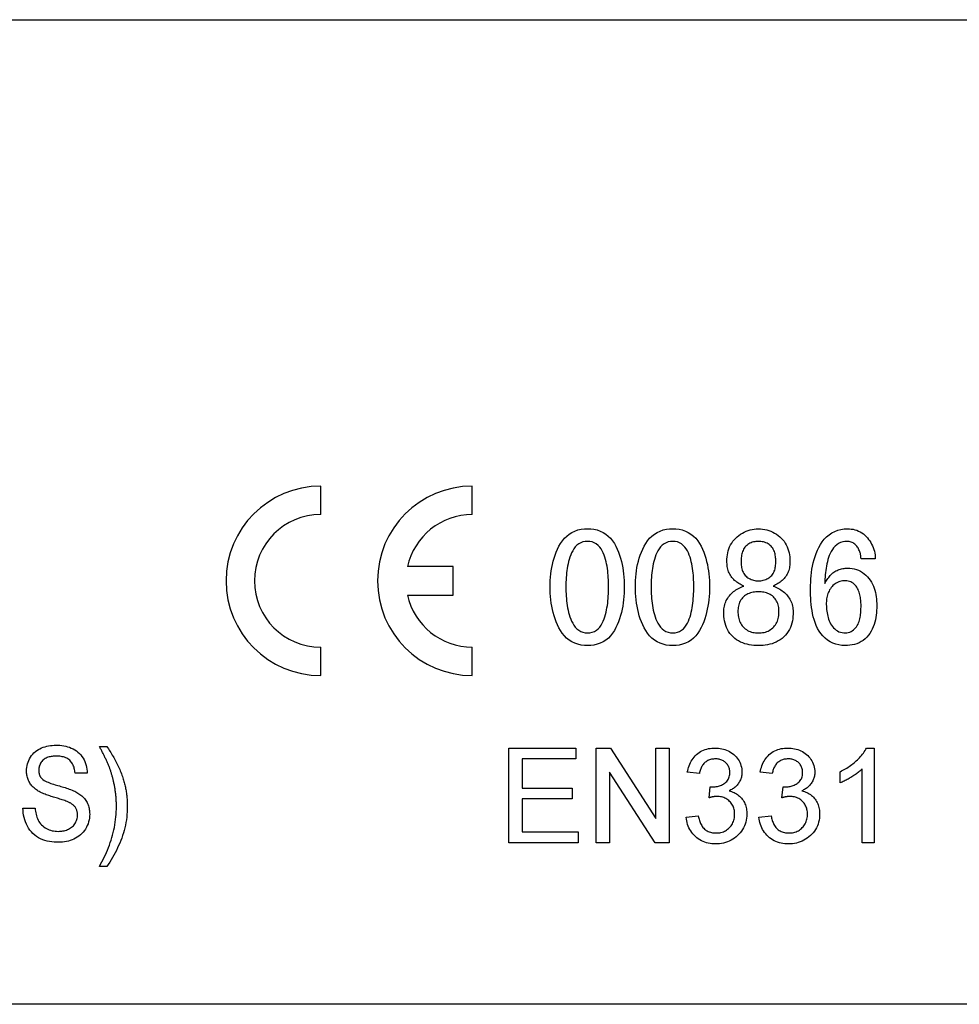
# Model space of a CAD drawing. Header units: millimetres. Extents: x 27 to 3747, y -9 to 417.
# Tile 12 of 14: x 341 to 366, y 360 to 386. Entities that reach past the tile are written whole.
import ezdxf

# ---------------------------------------------------------------- set-up
doc = ezdxf.new("R2010")
doc.units = ezdxf.units.MM
doc.layers.add('DETAIL', color=2, linetype='Continuous')

msp = doc.modelspace()

# ---------------------------------------------------------------- linework, layer by layer
at = {"layer": 'DETAIL'}
for p, q in [((275.17, 386.137), (377.681, 386.137)), ((349.01, 373.069), (349.01, 373.819)), ((353.01, 373.069), (353.01, 373.819)), ((363.651, 371.902), (363.276, 371.902)), ((352.51, 371.694), (351.301, 371.694)), ((352.51, 370.944), (352.51, 371.694)), ((351.301, 370.944), (352.51, 370.944)), ((349.01, 368.819), (349.01, 369.569)), ((353.01, 368.819), (353.01, 369.569)), ((343.167, 366.948), (343.359, 366.948)), ((353.979, 366.905), (355.742, 366.905)), ((353.979, 364.405), (353.979, 366.905)), ((355.742, 366.905), (355.742, 366.617)), ((356.287, 366.905), (356.659, 366.905)), ((356.287, 364.405), (356.287, 366.905)), ((356.659, 366.905), (357.857, 365.04)), ((357.857, 365.04), (357.857, 366.905)), ((357.857, 366.905), (358.21, 366.905)), ((358.21, 366.905), (358.21, 364.405)), ((363.42, 366.905), (363.626, 366.905)), ((363.626, 366.905), (363.626, 364.405)), ((355.742, 366.617), (354.332, 366.617)), ((354.332, 366.617), (354.332, 365.847)), ((363.306, 364.405), (363.306, 366.353)), ((342.846, 366.243), (342.526, 366.243)), ((357.837, 364.405), (356.639, 366.271)), ((356.639, 366.271), (356.639, 364.405)), ((359.011, 366.232), (358.69, 366.264)), ((360.934, 366.232), (360.614, 366.264)), ((362.729, 365.985), (362.729, 366.28)), ((354.332, 365.847), (355.646, 365.847)), ((355.646, 365.847), (355.646, 365.559)), ((359.264, 365.591), (359.297, 365.88)), ((361.187, 365.591), (361.221, 365.88)), ((341.148, 365.313), (341.468, 365.313)), ((355.646, 365.559), (354.332, 365.559)), ((354.332, 365.559), (354.332, 364.694)), ((358.658, 365.078), (358.979, 365.11)), ((360.582, 365.078), (360.902, 365.11)), ((354.332, 364.694), (355.806, 364.694)), ((355.806, 364.694), (355.806, 364.405)), ((355.806, 364.405), (353.979, 364.405)), ((356.639, 364.405), (356.287, 364.405)), ((358.21, 364.405), (357.837, 364.405)), ((363.626, 364.405), (363.306, 364.405)), ((343.359, 363.775), (343.167, 363.775)), ((377.681, 360.137), (275.17, 360.137))]:
    msp.add_line(p, q, dxfattribs=at)
at = {"layer": 'DETAIL', "flags": 128}
for points in [[(355.068, 371.161), (355.07, 371.246), (355.073, 371.331), (355.078, 371.416), (355.087, 371.501), (355.097, 371.586), (355.111, 371.67), (355.128, 371.753), (355.148, 371.836), (355.172, 371.918), (355.199, 371.999), (355.229, 372.078), (355.263, 372.156), (355.3, 372.233), (355.342, 372.307), (355.39, 372.378), (355.444, 372.443), (355.505, 372.502), (355.573, 372.555), (355.645, 372.599), (355.723, 372.635), (355.803, 372.662), (355.887, 372.68), (355.971, 372.69), (356.056, 372.694)], [(356.056, 372.694), (356.141, 372.69), (356.225, 372.68), (356.308, 372.662), (356.389, 372.635), (356.465, 372.599), (356.537, 372.555), (356.604, 372.502), (356.664, 372.442), (356.717, 372.376), (356.764, 372.305), (356.804, 372.231), (356.84, 372.154), (356.873, 372.076), (356.902, 371.996), (356.927, 371.915), (356.949, 371.833), (356.969, 371.751), (356.985, 371.667), (356.998, 371.584), (357.009, 371.5), (357.017, 371.415), (357.022, 371.331), (357.025, 371.246), (357.026, 371.161)], [(357.318, 371.161), (357.32, 371.246), (357.323, 371.331), (357.328, 371.416), (357.337, 371.501), (357.347, 371.586), (357.361, 371.67), (357.378, 371.753), (357.398, 371.836), (357.422, 371.918), (357.449, 371.999), (357.479, 372.078), (357.513, 372.156), (357.55, 372.233), (357.592, 372.307), (357.64, 372.378), (357.694, 372.443), (357.755, 372.502), (357.823, 372.555), (357.895, 372.599), (357.973, 372.635), (358.053, 372.662), (358.137, 372.68), (358.221, 372.69), (358.306, 372.694)], [(358.306, 372.694), (358.391, 372.69), (358.475, 372.68), (358.558, 372.662), (358.639, 372.635), (358.715, 372.599), (358.787, 372.555), (358.854, 372.502), (358.914, 372.442), (358.967, 372.376), (359.014, 372.305), (359.054, 372.231), (359.09, 372.154), (359.123, 372.076), (359.152, 371.996), (359.177, 371.915), (359.199, 371.833), (359.219, 371.751), (359.235, 371.667), (359.248, 371.584), (359.259, 371.5), (359.267, 371.415), (359.272, 371.331), (359.275, 371.246), (359.276, 371.161)], [(359.735, 371.84), (359.736, 371.895), (359.74, 371.951), (359.747, 372.006), (359.757, 372.061), (359.771, 372.115), (359.788, 372.168), (359.808, 372.219), (359.833, 372.269), (359.861, 372.317), (359.893, 372.363), (359.928, 372.406), (359.967, 372.446), (360.007, 372.484), (360.05, 372.52), (360.095, 372.552), (360.143, 372.582), (360.192, 372.608), (360.242, 372.631), (360.294, 372.651), (360.348, 372.667), (360.402, 372.679), (360.457, 372.687), (360.512, 372.692), (360.568, 372.694)], [(360.568, 372.694), (360.624, 372.692), (360.679, 372.687), (360.734, 372.679), (360.788, 372.667), (360.842, 372.651), (360.894, 372.631), (360.945, 372.608), (360.994, 372.582), (361.041, 372.552), (361.086, 372.52), (361.129, 372.484), (361.17, 372.447), (361.208, 372.406), (361.243, 372.363), (361.275, 372.317), (361.303, 372.269), (361.328, 372.219), (361.348, 372.168), (361.365, 372.115), (361.379, 372.061), (361.389, 372.006), (361.396, 371.951), (361.4, 371.895), (361.401, 371.84)], [(361.943, 371.108), (361.944, 371.194), (361.947, 371.281), (361.952, 371.368), (361.959, 371.454), (361.969, 371.54), (361.982, 371.626), (361.997, 371.711), (362.015, 371.796), (362.037, 371.88), (362.062, 371.963), (362.091, 372.045), (362.125, 372.125), (362.163, 372.203), (362.205, 372.278), (362.253, 372.351), (362.307, 372.419), (362.366, 372.482), (362.432, 372.538), (362.504, 372.586), (362.581, 372.626), (362.662, 372.657), (362.746, 372.678), (362.832, 372.69), (362.919, 372.694)], [(362.919, 372.694), (362.969, 372.692), (363.019, 372.688), (363.068, 372.68), (363.117, 372.669), (363.165, 372.654), (363.211, 372.635), (363.256, 372.613), (363.299, 372.587), (363.339, 372.557), (363.378, 372.525), (363.413, 372.491), (363.446, 372.453), (363.477, 372.414), (363.506, 372.373), (363.533, 372.331), (363.557, 372.287), (363.579, 372.242), (363.598, 372.196), (363.615, 372.148), (363.628, 372.1), (363.638, 372.051), (363.646, 372.002), (363.65, 371.952), (363.651, 371.902)], [(356.056, 372.36), (355.995, 372.356), (355.935, 372.345), (355.878, 372.324), (355.825, 372.294), (355.776, 372.257), (355.733, 372.213), (355.696, 372.165), (355.663, 372.113), (355.635, 372.059), (355.61, 372.003), (355.589, 371.945), (355.571, 371.887), (355.555, 371.828), (355.54, 371.769), (355.528, 371.709), (355.518, 371.649), (355.51, 371.588), (355.502, 371.527), (355.497, 371.466), (355.492, 371.405), (355.489, 371.344), (355.486, 371.283), (355.485, 371.222), (355.485, 371.161)], [(356.61, 371.161), (356.609, 371.222), (356.608, 371.283), (356.606, 371.344), (356.603, 371.404), (356.599, 371.465), (356.593, 371.525), (356.587, 371.586), (356.579, 371.646), (356.57, 371.706), (356.559, 371.766), (356.546, 371.825), (356.531, 371.884), (356.513, 371.943), (356.493, 372), (356.471, 372.056), (356.444, 372.111), (356.413, 372.163), (356.376, 372.212), (356.334, 372.256), (356.287, 372.294), (356.234, 372.324), (356.177, 372.345), (356.117, 372.356), (356.056, 372.36)], [(358.306, 372.36), (358.245, 372.356), (358.185, 372.345), (358.128, 372.324), (358.075, 372.294), (358.026, 372.257), (357.983, 372.213), (357.946, 372.165), (357.913, 372.113), (357.885, 372.059), (357.86, 372.003), (357.839, 371.945), (357.821, 371.887), (357.805, 371.828), (357.79, 371.769), (357.778, 371.709), (357.768, 371.649), (357.76, 371.588), (357.752, 371.527), (357.747, 371.466), (357.742, 371.405), (357.739, 371.344), (357.736, 371.283), (357.735, 371.222), (357.735, 371.161)], [(358.86, 371.161), (358.859, 371.222), (358.858, 371.283), (358.856, 371.344), (358.853, 371.404), (358.849, 371.465), (358.843, 371.525), (358.837, 371.586), (358.829, 371.646), (358.82, 371.706), (358.809, 371.766), (358.796, 371.825), (358.781, 371.884), (358.763, 371.943), (358.743, 372), (358.721, 372.056), (358.694, 372.111), (358.663, 372.163), (358.626, 372.212), (358.584, 372.256), (358.537, 372.294), (358.484, 372.324), (358.427, 372.345), (358.367, 372.356), (358.306, 372.36)], [(360.568, 372.36), (360.535, 372.359), (360.502, 372.356), (360.469, 372.352), (360.436, 372.345), (360.404, 372.336), (360.373, 372.324), (360.342, 372.311), (360.313, 372.295), (360.285, 372.276), (360.259, 372.256), (360.235, 372.233), (360.212, 372.209), (360.192, 372.182), (360.175, 372.153), (360.161, 372.123), (360.148, 372.093), (360.138, 372.061), (360.13, 372.029), (360.123, 371.996), (360.118, 371.963), (360.114, 371.93), (360.112, 371.897), (360.11, 371.864), (360.11, 371.83)], [(361.026, 371.83), (361.026, 371.864), (361.025, 371.897), (361.022, 371.93), (361.018, 371.963), (361.013, 371.996), (361.006, 372.029), (360.998, 372.061), (360.988, 372.093), (360.975, 372.123), (360.961, 372.153), (360.944, 372.182), (360.924, 372.209), (360.902, 372.233), (360.877, 372.256), (360.851, 372.276), (360.823, 372.295), (360.794, 372.311), (360.763, 372.324), (360.732, 372.336), (360.7, 372.345), (360.667, 372.352), (360.635, 372.356), (360.601, 372.359), (360.568, 372.36)], [(362.908, 372.36), (362.85, 372.357), (362.793, 372.347), (362.737, 372.33), (362.685, 372.305), (362.636, 372.273), (362.592, 372.235), (362.553, 372.192), (362.519, 372.145), (362.489, 372.095), (362.462, 372.043), (362.439, 371.99), (362.42, 371.935), (362.403, 371.88), (362.388, 371.824), (362.375, 371.767), (362.363, 371.71), (362.353, 371.653), (362.345, 371.595), (362.338, 371.538), (362.332, 371.48), (362.327, 371.422), (362.323, 371.364), (362.32, 371.306), (362.318, 371.248)], [(363.276, 371.902), (363.275, 371.929), (363.273, 371.956), (363.27, 371.984), (363.266, 372.01), (363.26, 372.037), (363.253, 372.063), (363.244, 372.089), (363.234, 372.115), (363.223, 372.139), (363.211, 372.164), (363.197, 372.187), (363.182, 372.21), (363.166, 372.232), (363.149, 372.253), (363.13, 372.272), (363.11, 372.291), (363.088, 372.307), (363.065, 372.321), (363.04, 372.334), (363.015, 372.344), (362.989, 372.351), (362.962, 372.356), (362.935, 372.36), (362.908, 372.36)], [(360.18, 371.181), (360.148, 371.196), (360.116, 371.211), (360.084, 371.227), (360.054, 371.245), (360.024, 371.264), (359.995, 371.285), (359.967, 371.307), (359.94, 371.33), (359.915, 371.355), (359.891, 371.381), (359.868, 371.408), (359.847, 371.436), (359.827, 371.466), (359.81, 371.497), (359.794, 371.528), (359.78, 371.561), (359.769, 371.595), (359.759, 371.629), (359.751, 371.663), (359.745, 371.698), (359.74, 371.733), (359.738, 371.769), (359.736, 371.804), (359.735, 371.84)], [(360.11, 371.83), (360.11, 371.798), (360.112, 371.765), (360.114, 371.733), (360.118, 371.701), (360.124, 371.669), (360.131, 371.637), (360.139, 371.605), (360.15, 371.575), (360.162, 371.545), (360.178, 371.516), (360.196, 371.489), (360.217, 371.464), (360.24, 371.441), (360.265, 371.42), (360.291, 371.401), (360.319, 371.384), (360.348, 371.368), (360.377, 371.355), (360.408, 371.343), (360.439, 371.334), (360.471, 371.327), (360.503, 371.323), (360.535, 371.32), (360.568, 371.319)], [(360.568, 371.319), (360.601, 371.32), (360.633, 371.323), (360.665, 371.327), (360.697, 371.334), (360.728, 371.343), (360.759, 371.355), (360.788, 371.368), (360.817, 371.384), (360.845, 371.401), (360.872, 371.42), (360.897, 371.441), (360.92, 371.464), (360.94, 371.489), (360.958, 371.516), (360.974, 371.545), (360.986, 371.575), (360.997, 371.605), (361.006, 371.637), (361.013, 371.669), (361.018, 371.701), (361.022, 371.733), (361.025, 371.765), (361.026, 371.798), (361.026, 371.83)], [(361.401, 371.84), (361.4, 371.804), (361.399, 371.769), (361.396, 371.733), (361.391, 371.698), (361.385, 371.664), (361.376, 371.629), (361.367, 371.595), (361.355, 371.561), (361.342, 371.528), (361.327, 371.497), (361.309, 371.466), (361.289, 371.436), (361.268, 371.408), (361.245, 371.381), (361.221, 371.355), (361.196, 371.33), (361.169, 371.307), (361.141, 371.285), (361.112, 371.264), (361.082, 371.245), (361.052, 371.227), (361.02, 371.211), (360.988, 371.196), (360.956, 371.181)], [(362.318, 371.248), (362.334, 371.276), (362.351, 371.303), (362.367, 371.331), (362.385, 371.358), (362.403, 371.384), (362.423, 371.41), (362.443, 371.435), (362.464, 371.46), (362.486, 371.483), (362.509, 371.506), (362.534, 371.527), (362.56, 371.546), (362.586, 371.564), (362.614, 371.58), (362.643, 371.595), (362.673, 371.607), (362.703, 371.618), (362.734, 371.628), (362.765, 371.636), (362.797, 371.642), (362.829, 371.647), (362.861, 371.65), (362.893, 371.651), (362.925, 371.652)], [(362.925, 371.652), (362.984, 371.65), (363.042, 371.644), (363.099, 371.633), (363.156, 371.617), (363.211, 371.597), (363.263, 371.571), (363.313, 371.541), (363.36, 371.506), (363.405, 371.468), (363.446, 371.427), (363.484, 371.382), (363.518, 371.335), (363.55, 371.286), (363.577, 371.234), (363.602, 371.181), (363.623, 371.127), (363.641, 371.071), (363.656, 371.014), (363.668, 370.957), (363.677, 370.899), (363.684, 370.841), (363.689, 370.783), (363.692, 370.725), (363.693, 370.666)], [(362.863, 371.319), (362.827, 371.317), (362.791, 371.315), (362.756, 371.309), (362.721, 371.301), (362.687, 371.289), (362.654, 371.276), (362.622, 371.259), (362.591, 371.24), (362.563, 371.219), (362.536, 371.194), (362.512, 371.168), (362.489, 371.141), (362.467, 371.112), (362.448, 371.081), (362.431, 371.05), (362.416, 371.017), (362.402, 370.984), (362.39, 370.95), (362.381, 370.916), (362.373, 370.881), (362.367, 370.845), (362.363, 370.81), (362.361, 370.774), (362.36, 370.738)], [(363.276, 370.666), (363.276, 370.702), (363.275, 370.738), (363.273, 370.774), (363.27, 370.81), (363.266, 370.846), (363.261, 370.882), (363.255, 370.917), (363.247, 370.953), (363.238, 370.988), (363.227, 371.022), (363.214, 371.056), (363.2, 371.089), (363.184, 371.121), (363.165, 371.152), (363.145, 371.182), (363.121, 371.209), (363.095, 371.235), (363.067, 371.257), (363.037, 371.277), (363.004, 371.293), (362.97, 371.304), (362.935, 371.312), (362.899, 371.317), (362.863, 371.319)], [(356.056, 369.61), (355.971, 369.614), (355.885, 369.624), (355.802, 369.643), (355.721, 369.671), (355.643, 369.708), (355.57, 369.753), (355.503, 369.807), (355.443, 369.868), (355.389, 369.934), (355.342, 370.006), (355.3, 370.081), (355.263, 370.158), (355.229, 370.237), (355.199, 370.318), (355.172, 370.399), (355.149, 370.482), (355.129, 370.565), (355.112, 370.649), (355.098, 370.734), (355.087, 370.819), (355.078, 370.904), (355.073, 370.99), (355.07, 371.075), (355.068, 371.161)], [(355.485, 371.161), (355.485, 371.099), (355.486, 371.038), (355.489, 370.976), (355.492, 370.914), (355.497, 370.853), (355.503, 370.791), (355.51, 370.73), (355.519, 370.669), (355.529, 370.608), (355.541, 370.547), (355.555, 370.487), (355.571, 370.428), (355.59, 370.369), (355.611, 370.311), (355.635, 370.254), (355.663, 370.199), (355.695, 370.146), (355.732, 370.097), (355.775, 370.052), (355.823, 370.013), (355.877, 369.983), (355.934, 369.96), (355.995, 369.948), (356.056, 369.944)], [(357.026, 371.161), (357.025, 371.076), (357.022, 370.99), (357.017, 370.905), (357.008, 370.82), (356.998, 370.736), (356.984, 370.651), (356.968, 370.567), (356.949, 370.484), (356.927, 370.402), (356.901, 370.32), (356.872, 370.24), (356.84, 370.161), (356.804, 370.083), (356.764, 370.008), (356.718, 369.936), (356.665, 369.869), (356.606, 369.808), (356.54, 369.754), (356.468, 369.708), (356.391, 369.671), (356.31, 369.643), (356.226, 369.624), (356.142, 369.614), (356.056, 369.61)], [(356.056, 369.944), (356.118, 369.948), (356.178, 369.96), (356.235, 369.983), (356.288, 370.013), (356.336, 370.052), (356.377, 370.098), (356.413, 370.148), (356.444, 370.201), (356.47, 370.256), (356.493, 370.313), (356.513, 370.371), (356.53, 370.43), (356.545, 370.49), (356.558, 370.55), (356.569, 370.61), (356.579, 370.671), (356.587, 370.732), (356.593, 370.793), (356.598, 370.854), (356.603, 370.916), (356.606, 370.977), (356.608, 371.038), (356.609, 371.1), (356.61, 371.161)], [(358.306, 369.61), (358.221, 369.614), (358.135, 369.624), (358.052, 369.643), (357.971, 369.671), (357.893, 369.708), (357.82, 369.753), (357.753, 369.807), (357.693, 369.868), (357.639, 369.934), (357.592, 370.006), (357.55, 370.081), (357.513, 370.158), (357.479, 370.237), (357.449, 370.318), (357.422, 370.399), (357.399, 370.482), (357.379, 370.565), (357.362, 370.649), (357.348, 370.734), (357.337, 370.819), (357.328, 370.904), (357.323, 370.99), (357.32, 371.075), (357.318, 371.161)], [(357.735, 371.161), (357.735, 371.099), (357.736, 371.038), (357.739, 370.976), (357.742, 370.914), (357.747, 370.853), (357.753, 370.791), (357.76, 370.73), (357.768, 370.669), (357.779, 370.608), (357.791, 370.547), (357.805, 370.487), (357.821, 370.428), (357.84, 370.369), (357.861, 370.311), (357.885, 370.254), (357.913, 370.199), (357.945, 370.146), (357.982, 370.097), (358.025, 370.052), (358.073, 370.013), (358.127, 369.983), (358.184, 369.96), (358.245, 369.948), (358.306, 369.944)], [(359.276, 371.161), (359.275, 371.076), (359.272, 370.99), (359.267, 370.905), (359.258, 370.82), (359.248, 370.736), (359.234, 370.651), (359.218, 370.567), (359.199, 370.484), (359.177, 370.402), (359.152, 370.32), (359.122, 370.24), (359.09, 370.161), (359.054, 370.083), (359.014, 370.008), (358.968, 369.936), (358.915, 369.869), (358.856, 369.808), (358.79, 369.754), (358.718, 369.708), (358.641, 369.671), (358.56, 369.643), (358.476, 369.624), (358.392, 369.614), (358.306, 369.61)], [(358.306, 369.944), (358.368, 369.948), (358.428, 369.96), (358.485, 369.983), (358.538, 370.013), (358.586, 370.052), (358.627, 370.098), (358.663, 370.148), (358.694, 370.201), (358.72, 370.256), (358.743, 370.313), (358.763, 370.371), (358.78, 370.43), (358.795, 370.49), (358.808, 370.55), (358.819, 370.61), (358.829, 370.671), (358.837, 370.732), (358.843, 370.793), (358.848, 370.854), (358.853, 370.916), (358.856, 370.977), (358.858, 371.038), (358.859, 371.1), (358.86, 371.161)], [(359.651, 370.5), (359.653, 370.539), (359.656, 370.577), (359.661, 370.615), (359.668, 370.653), (359.678, 370.69), (359.69, 370.726), (359.704, 370.762), (359.72, 370.797), (359.739, 370.831), (359.759, 370.863), (359.781, 370.895), (359.804, 370.925), (359.829, 370.955), (359.855, 370.983), (359.883, 371.009), (359.912, 371.034), (359.943, 371.058), (359.974, 371.08), (360.006, 371.1), (360.04, 371.12), (360.074, 371.137), (360.109, 371.153), (360.144, 371.167), (360.18, 371.181)], [(360.568, 371.027), (360.533, 371.026), (360.497, 371.025), (360.462, 371.021), (360.427, 371.016), (360.392, 371.008), (360.358, 370.999), (360.324, 370.988), (360.292, 370.975), (360.26, 370.959), (360.23, 370.941), (360.201, 370.92), (360.174, 370.897), (360.149, 370.872), (360.126, 370.844), (360.106, 370.816), (360.088, 370.785), (360.072, 370.753), (360.059, 370.72), (360.048, 370.687), (360.04, 370.652), (360.034, 370.617), (360.029, 370.582), (360.027, 370.547), (360.026, 370.511)], [(361.11, 370.511), (361.109, 370.547), (361.107, 370.582), (361.103, 370.617), (361.096, 370.652), (361.088, 370.687), (361.077, 370.72), (361.064, 370.753), (361.048, 370.785), (361.03, 370.816), (361.01, 370.844), (360.987, 370.872), (360.962, 370.897), (360.935, 370.92), (360.906, 370.941), (360.876, 370.959), (360.845, 370.975), (360.812, 370.988), (360.778, 370.999), (360.744, 371.008), (360.709, 371.016), (360.674, 371.021), (360.639, 371.025), (360.603, 371.026), (360.568, 371.027)], [(360.956, 371.181), (360.992, 371.167), (361.027, 371.153), (361.062, 371.137), (361.096, 371.12), (361.13, 371.1), (361.162, 371.08), (361.193, 371.057), (361.224, 371.034), (361.253, 371.009), (361.281, 370.983), (361.307, 370.955), (361.333, 370.926), (361.356, 370.895), (361.378, 370.864), (361.398, 370.831), (361.416, 370.797), (361.432, 370.762), (361.446, 370.726), (361.458, 370.69), (361.468, 370.653), (361.475, 370.615), (361.48, 370.577), (361.483, 370.539), (361.485, 370.5)], [(362.853, 369.61), (362.771, 369.614), (362.69, 369.625), (362.61, 369.644), (362.532, 369.672), (362.459, 369.708), (362.39, 369.753), (362.326, 369.805), (362.268, 369.863), (362.215, 369.926), (362.168, 369.994), (362.128, 370.065), (362.093, 370.139), (362.063, 370.216), (362.037, 370.294), (362.016, 370.373), (361.998, 370.454), (361.984, 370.535), (361.972, 370.616), (361.963, 370.698), (361.955, 370.779), (361.95, 370.861), (361.946, 370.943), (361.944, 371.026), (361.943, 371.108)], [(360.568, 369.61), (360.507, 369.612), (360.447, 369.615), (360.387, 369.622), (360.327, 369.632), (360.268, 369.644), (360.21, 369.66), (360.152, 369.68), (360.097, 369.704), (360.043, 369.732), (359.991, 369.764), (359.943, 369.8), (359.897, 369.839), (359.854, 369.882), (359.815, 369.928), (359.781, 369.978), (359.751, 370.031), (359.725, 370.086), (359.704, 370.142), (359.687, 370.2), (359.673, 370.259), (359.663, 370.319), (359.657, 370.379), (359.653, 370.44), (359.651, 370.5)], [(360.026, 370.511), (360.028, 370.474), (360.029, 370.437), (360.033, 370.401), (360.038, 370.364), (360.046, 370.328), (360.056, 370.292), (360.068, 370.257), (360.083, 370.223), (360.099, 370.19), (360.119, 370.158), (360.141, 370.129), (360.166, 370.101), (360.192, 370.075), (360.22, 370.051), (360.251, 370.03), (360.283, 370.011), (360.316, 369.994), (360.35, 369.98), (360.385, 369.968), (360.421, 369.959), (360.457, 369.952), (360.494, 369.948), (360.531, 369.945), (360.568, 369.944)], [(360.568, 369.944), (360.605, 369.945), (360.642, 369.948), (360.679, 369.952), (360.715, 369.959), (360.751, 369.968), (360.786, 369.98), (360.821, 369.994), (360.854, 370.011), (360.885, 370.03), (360.916, 370.051), (360.944, 370.075), (360.971, 370.101), (360.995, 370.128), (361.017, 370.158), (361.037, 370.19), (361.054, 370.223), (361.068, 370.257), (361.08, 370.292), (361.09, 370.328), (361.098, 370.364), (361.103, 370.4), (361.107, 370.437), (361.109, 370.474), (361.11, 370.511)], [(361.485, 370.5), (361.483, 370.44), (361.48, 370.379), (361.473, 370.319), (361.463, 370.259), (361.45, 370.2), (361.432, 370.142), (361.411, 370.086), (361.385, 370.031), (361.355, 369.978), (361.321, 369.928), (361.282, 369.882), (361.239, 369.839), (361.193, 369.8), (361.145, 369.764), (361.093, 369.732), (361.039, 369.704), (360.984, 369.68), (360.927, 369.66), (360.868, 369.644), (360.809, 369.632), (360.749, 369.622), (360.689, 369.615), (360.629, 369.612), (360.568, 369.61)], [(362.36, 370.738), (362.36, 370.694), (362.361, 370.65), (362.364, 370.607), (362.368, 370.563), (362.373, 370.519), (362.379, 370.476), (362.387, 370.433), (362.396, 370.39), (362.408, 370.347), (362.421, 370.306), (362.436, 370.264), (362.453, 370.224), (362.474, 370.185), (362.497, 370.148), (362.522, 370.112), (362.55, 370.079), (362.582, 370.048), (362.616, 370.021), (362.653, 369.997), (362.692, 369.977), (362.733, 369.962), (362.776, 369.952), (362.819, 369.946), (362.863, 369.944)], [(363.693, 370.666), (363.692, 370.602), (363.689, 370.539), (363.684, 370.475), (363.677, 370.411), (363.668, 370.348), (363.655, 370.286), (363.64, 370.224), (363.621, 370.163), (363.6, 370.102), (363.574, 370.044), (363.545, 369.987), (363.511, 369.933), (363.474, 369.881), (363.433, 369.832), (363.387, 369.788), (363.337, 369.748), (363.283, 369.713), (363.227, 369.684), (363.167, 369.66), (363.106, 369.641), (363.044, 369.627), (362.981, 369.617), (362.917, 369.613), (362.853, 369.61)], [(362.863, 369.944), (362.902, 369.946), (362.94, 369.953), (362.977, 369.964), (363.012, 369.98), (363.045, 370), (363.076, 370.023), (363.105, 370.049), (363.132, 370.077), (363.157, 370.107), (363.179, 370.139), (363.197, 370.173), (363.212, 370.208), (363.225, 370.245), (363.236, 370.282), (363.246, 370.319), (363.253, 370.357), (363.259, 370.396), (363.264, 370.434), (363.268, 370.472), (363.271, 370.511), (363.274, 370.55), (363.275, 370.588), (363.276, 370.627), (363.276, 370.666)], [(341.244, 366.295), (341.246, 366.344), (341.25, 366.392), (341.258, 366.44), (341.27, 366.487), (341.285, 366.533), (341.303, 366.578), (341.324, 366.621), (341.348, 366.663), (341.375, 366.703), (341.405, 366.741), (341.439, 366.776), (341.475, 366.809), (341.514, 366.838), (341.555, 366.864), (341.597, 366.887), (341.641, 366.907), (341.686, 366.925), (341.732, 366.94), (341.779, 366.953), (341.826, 366.963), (341.874, 366.97), (341.922, 366.975), (341.971, 366.978), (342.019, 366.98)], [(342.019, 366.98), (342.071, 366.978), (342.123, 366.976), (342.174, 366.97), (342.226, 366.962), (342.276, 366.952), (342.327, 366.939), (342.376, 366.923), (342.424, 366.904), (342.471, 366.882), (342.517, 366.856), (342.56, 366.828), (342.601, 366.796), (342.639, 366.761), (342.674, 366.722), (342.706, 366.681), (342.735, 366.638), (342.76, 366.593), (342.782, 366.546), (342.8, 366.497), (342.816, 366.447), (342.828, 366.397), (342.837, 366.346), (342.843, 366.294), (342.846, 366.243)], [(343.408, 366.452), (343.4, 366.474), (343.391, 366.495), (343.382, 366.516), (343.372, 366.537), (343.363, 366.558), (343.353, 366.579), (343.343, 366.6), (343.334, 366.62), (343.323, 366.641), (343.313, 366.662), (343.303, 366.682), (343.293, 366.703), (343.283, 366.723), (343.273, 366.744), (343.262, 366.764), (343.252, 366.785), (343.241, 366.805), (343.231, 366.826), (343.22, 366.846), (343.21, 366.867), (343.199, 366.887), (343.188, 366.907), (343.178, 366.928), (343.167, 366.948)], [(343.359, 366.948), (343.381, 366.915), (343.403, 366.883), (343.425, 366.85), (343.446, 366.818), (343.467, 366.785), (343.487, 366.751), (343.507, 366.718), (343.527, 366.684), (343.547, 366.65), (343.566, 366.616), (343.584, 366.582), (343.603, 366.547), (343.62, 366.512), (343.638, 366.477), (343.655, 366.442), (343.671, 366.407), (343.687, 366.371), (343.703, 366.335), (343.718, 366.299), (343.732, 366.263), (343.746, 366.226), (343.76, 366.19), (343.773, 366.153), (343.786, 366.116)], [(358.69, 366.264), (358.7, 366.308), (358.71, 366.351), (358.722, 366.394), (358.736, 366.436), (358.752, 366.477), (358.771, 366.518), (358.792, 366.557), (358.815, 366.595), (358.841, 366.631), (358.868, 366.666), (358.898, 366.699), (358.931, 366.73), (358.965, 366.758), (359, 366.785), (359.038, 366.809), (359.077, 366.83), (359.118, 366.848), (359.159, 366.864), (359.202, 366.877), (359.245, 366.888), (359.289, 366.895), (359.333, 366.901), (359.377, 366.904), (359.422, 366.905)], [(359.422, 366.905), (359.466, 366.904), (359.51, 366.901), (359.554, 366.895), (359.598, 366.887), (359.641, 366.877), (359.683, 366.864), (359.725, 366.849), (359.765, 366.831), (359.805, 366.811), (359.843, 366.788), (359.88, 366.763), (359.915, 366.736), (359.948, 366.707), (359.978, 366.675), (360.007, 366.641), (360.032, 366.604), (360.055, 366.566), (360.075, 366.527), (360.092, 366.486), (360.107, 366.444), (360.119, 366.402), (360.126, 366.358), (360.131, 366.314), (360.133, 366.27)], [(360.614, 366.264), (360.623, 366.308), (360.633, 366.351), (360.645, 366.394), (360.659, 366.436), (360.676, 366.477), (360.694, 366.518), (360.715, 366.557), (360.738, 366.595), (360.764, 366.631), (360.791, 366.666), (360.821, 366.699), (360.854, 366.73), (360.888, 366.758), (360.924, 366.785), (360.961, 366.809), (361, 366.83), (361.041, 366.848), (361.082, 366.864), (361.125, 366.877), (361.168, 366.888), (361.212, 366.895), (361.256, 366.901), (361.3, 366.904), (361.345, 366.905)], [(361.345, 366.905), (361.389, 366.904), (361.433, 366.901), (361.477, 366.895), (361.521, 366.887), (361.564, 366.877), (361.606, 366.864), (361.648, 366.849), (361.688, 366.831), (361.728, 366.811), (361.766, 366.788), (361.803, 366.763), (361.838, 366.736), (361.871, 366.707), (361.901, 366.675), (361.93, 366.641), (361.955, 366.604), (361.978, 366.566), (361.998, 366.527), (362.015, 366.486), (362.03, 366.444), (362.042, 366.402), (362.05, 366.358), (362.054, 366.314), (362.056, 366.27)], [(362.729, 366.28), (362.764, 366.298), (362.799, 366.317), (362.834, 366.336), (362.868, 366.355), (362.902, 366.376), (362.935, 366.397), (362.967, 366.419), (363, 366.442), (363.031, 366.465), (363.062, 366.49), (363.093, 366.515), (363.123, 366.54), (363.152, 366.567), (363.181, 366.593), (363.21, 366.621), (363.237, 366.649), (363.264, 366.679), (363.289, 366.708), (363.314, 366.739), (363.338, 366.77), (363.361, 366.803), (363.382, 366.836), (363.402, 366.87), (363.42, 366.905)], [(342.031, 366.691), (342.003, 366.691), (341.975, 366.69), (341.947, 366.688), (341.919, 366.685), (341.891, 366.68), (341.863, 366.675), (341.836, 366.668), (341.809, 366.66), (341.783, 366.651), (341.757, 366.639), (341.732, 366.625), (341.709, 366.61), (341.687, 366.592), (341.667, 366.573), (341.648, 366.552), (341.63, 366.53), (341.615, 366.506), (341.602, 366.481), (341.59, 366.456), (341.58, 366.429), (341.573, 366.402), (341.568, 366.374), (341.565, 366.346), (341.564, 366.318)], [(342.526, 366.243), (342.522, 366.274), (342.518, 366.305), (342.512, 366.336), (342.504, 366.366), (342.496, 366.396), (342.485, 366.426), (342.473, 366.455), (342.459, 366.483), (342.443, 366.51), (342.425, 366.535), (342.404, 366.559), (342.382, 366.581), (342.358, 366.601), (342.332, 366.619), (342.305, 366.635), (342.277, 366.648), (342.247, 366.659), (342.217, 366.669), (342.187, 366.676), (342.156, 366.682), (342.125, 366.686), (342.094, 366.689), (342.062, 366.691), (342.031, 366.691)], [(359.432, 366.617), (359.405, 366.616), (359.379, 366.614), (359.353, 366.611), (359.327, 366.606), (359.302, 366.6), (359.277, 366.592), (359.253, 366.582), (359.229, 366.571), (359.206, 366.559), (359.184, 366.544), (359.163, 366.528), (359.143, 366.511), (359.125, 366.493), (359.108, 366.473), (359.092, 366.451), (359.078, 366.429), (359.066, 366.406), (359.054, 366.383), (359.044, 366.359), (359.035, 366.334), (359.028, 366.309), (359.021, 366.284), (359.016, 366.258), (359.011, 366.232)], [(359.812, 366.259), (359.812, 366.284), (359.81, 366.308), (359.806, 366.332), (359.801, 366.356), (359.794, 366.379), (359.785, 366.402), (359.775, 366.424), (359.763, 366.445), (359.75, 366.466), (359.735, 366.485), (359.718, 366.503), (359.701, 366.52), (359.682, 366.536), (359.663, 366.551), (359.642, 366.564), (359.621, 366.576), (359.598, 366.586), (359.576, 366.594), (359.552, 366.602), (359.529, 366.607), (359.505, 366.611), (359.48, 366.615), (359.456, 366.616), (359.432, 366.617)], [(361.355, 366.617), (361.329, 366.616), (361.302, 366.614), (361.276, 366.611), (361.251, 366.606), (361.225, 366.6), (361.2, 366.592), (361.176, 366.582), (361.152, 366.571), (361.129, 366.559), (361.107, 366.544), (361.086, 366.528), (361.066, 366.511), (361.048, 366.493), (361.031, 366.473), (361.015, 366.451), (361.001, 366.429), (360.989, 366.406), (360.977, 366.383), (360.967, 366.359), (360.958, 366.334), (360.951, 366.309), (360.944, 366.284), (360.939, 366.258), (360.934, 366.232)], [(361.735, 366.259), (361.735, 366.284), (361.733, 366.308), (361.729, 366.332), (361.724, 366.356), (361.717, 366.379), (361.708, 366.402), (361.698, 366.424), (361.686, 366.445), (361.673, 366.466), (361.658, 366.485), (361.642, 366.503), (361.624, 366.52), (361.605, 366.536), (361.586, 366.551), (361.565, 366.564), (361.544, 366.576), (361.522, 366.586), (361.499, 366.594), (361.476, 366.602), (361.452, 366.607), (361.428, 366.611), (361.403, 366.615), (361.379, 366.616), (361.355, 366.617)], [(343.551, 365.977), (343.547, 365.997), (343.542, 366.018), (343.538, 366.038), (343.533, 366.058), (343.528, 366.078), (343.523, 366.098), (343.518, 366.118), (343.513, 366.138), (343.508, 366.158), (343.502, 366.178), (343.496, 366.198), (343.49, 366.218), (343.484, 366.238), (343.478, 366.258), (343.472, 366.277), (343.465, 366.297), (343.459, 366.317), (343.452, 366.336), (343.445, 366.356), (343.438, 366.375), (343.43, 366.394), (343.423, 366.414), (343.416, 366.433), (343.408, 366.452)], [(363.306, 366.353), (363.285, 366.333), (363.264, 366.314), (363.243, 366.295), (363.221, 366.276), (363.199, 366.258), (363.176, 366.241), (363.153, 366.224), (363.129, 366.207), (363.106, 366.191), (363.082, 366.175), (363.058, 366.159), (363.034, 366.144), (363.009, 366.128), (362.985, 366.114), (362.96, 366.099), (362.935, 366.085), (362.91, 366.071), (362.885, 366.057), (362.86, 366.044), (362.834, 366.031), (362.808, 366.019), (362.782, 366.007), (362.755, 365.996), (362.729, 365.985)], [(341.576, 365.755), (341.552, 365.769), (341.529, 365.784), (341.505, 365.799), (341.483, 365.815), (341.461, 365.832), (341.44, 365.85), (341.419, 365.869), (341.4, 365.889), (341.381, 365.91), (341.364, 365.932), (341.347, 365.954), (341.332, 365.977), (341.318, 366.001), (341.305, 366.026), (341.293, 366.051), (341.282, 366.077), (341.273, 366.103), (341.265, 366.13), (341.258, 366.157), (341.253, 366.184), (341.249, 366.212), (341.246, 366.24), (341.245, 366.267), (341.244, 366.295)], [(341.564, 366.318), (341.565, 366.308), (341.565, 366.298), (341.566, 366.288), (341.567, 366.278), (341.568, 366.268), (341.569, 366.258), (341.57, 366.249), (341.572, 366.239), (341.574, 366.229), (341.577, 366.219), (341.579, 366.21), (341.582, 366.2), (341.586, 366.191), (341.59, 366.181), (341.594, 366.172), (341.598, 366.163), (341.603, 366.154), (341.608, 366.146), (341.613, 366.137), (341.619, 366.129), (341.625, 366.121), (341.631, 366.113), (341.637, 366.105), (341.643, 366.097)], [(341.643, 366.097), (341.673, 366.071), (341.705, 366.049), (341.739, 366.03), (341.775, 366.014), (341.811, 365.999), (341.847, 365.984), (341.884, 365.971), (341.921, 365.958), (341.958, 365.946), (341.996, 365.935), (342.034, 365.924), (342.071, 365.914), (342.109, 365.903), (342.147, 365.892), (342.184, 365.881), (342.222, 365.87), (342.259, 365.858), (342.296, 365.846), (342.333, 365.834), (342.37, 365.821), (342.407, 365.807), (342.444, 365.793), (342.48, 365.778), (342.515, 365.762)], [(343.786, 366.116), (343.795, 366.086), (343.805, 366.055), (343.814, 366.024), (343.822, 365.994), (343.83, 365.963), (343.838, 365.932), (343.845, 365.901), (343.852, 365.87), (343.859, 365.838), (343.864, 365.807), (343.87, 365.776), (343.875, 365.744), (343.88, 365.713), (343.884, 365.681), (343.888, 365.649), (343.891, 365.618), (343.894, 365.586), (343.897, 365.554), (343.899, 365.522), (343.901, 365.49), (343.902, 365.458), (343.903, 365.427), (343.904, 365.395), (343.904, 365.363)], [(359.344, 365.876), (359.372, 365.877), (359.4, 365.879), (359.428, 365.882), (359.456, 365.886), (359.484, 365.892), (359.512, 365.899), (359.539, 365.907), (359.565, 365.917), (359.591, 365.928), (359.617, 365.94), (359.642, 365.954), (359.666, 365.969), (359.689, 365.985), (359.711, 366.003), (359.731, 366.023), (359.749, 366.045), (359.765, 366.069), (359.778, 366.094), (359.789, 366.12), (359.798, 366.147), (359.805, 366.175), (359.809, 366.203), (359.811, 366.231), (359.812, 366.259)], [(360.133, 366.27), (360.132, 366.243), (360.13, 366.217), (360.127, 366.19), (360.123, 366.164), (360.117, 366.138), (360.11, 366.112), (360.101, 366.087), (360.091, 366.062), (360.08, 366.038), (360.067, 366.015), (360.054, 365.992), (360.039, 365.97), (360.023, 365.948), (360.006, 365.928), (359.988, 365.908), (359.969, 365.89), (359.949, 365.872), (359.929, 365.855), (359.907, 365.839), (359.885, 365.824), (359.863, 365.811), (359.839, 365.798), (359.816, 365.786), (359.792, 365.774)], [(361.267, 365.876), (361.295, 365.877), (361.323, 365.879), (361.351, 365.882), (361.379, 365.886), (361.407, 365.892), (361.435, 365.899), (361.462, 365.907), (361.488, 365.917), (361.514, 365.928), (361.54, 365.94), (361.565, 365.954), (361.589, 365.969), (361.612, 365.985), (361.634, 366.003), (361.654, 366.023), (361.672, 366.045), (361.688, 366.069), (361.701, 366.094), (361.712, 366.12), (361.721, 366.147), (361.728, 366.175), (361.732, 366.203), (361.734, 366.231), (361.735, 366.259)], [(362.056, 366.27), (362.055, 366.243), (362.053, 366.217), (362.05, 366.19), (362.046, 366.164), (362.04, 366.138), (362.033, 366.112), (362.024, 366.087), (362.014, 366.062), (362.003, 366.038), (361.99, 366.015), (361.977, 365.992), (361.962, 365.97), (361.946, 365.948), (361.929, 365.928), (361.911, 365.908), (361.892, 365.89), (361.873, 365.872), (361.852, 365.855), (361.83, 365.839), (361.808, 365.824), (361.786, 365.811), (361.762, 365.798), (361.739, 365.786), (361.715, 365.774)], [(343.616, 365.361), (343.615, 365.387), (343.615, 365.413), (343.614, 365.439), (343.614, 365.465), (343.613, 365.49), (343.612, 365.516), (343.61, 365.542), (343.609, 365.568), (343.607, 365.594), (343.605, 365.619), (343.602, 365.645), (343.599, 365.671), (343.597, 365.697), (343.594, 365.722), (343.59, 365.748), (343.587, 365.774), (343.583, 365.799), (343.579, 365.825), (343.575, 365.85), (343.57, 365.876), (343.566, 365.901), (343.561, 365.926), (343.556, 365.952), (343.551, 365.977)], [(359.297, 365.88), (359.299, 365.879), (359.301, 365.879), (359.303, 365.879), (359.305, 365.879), (359.307, 365.879), (359.309, 365.878), (359.311, 365.878), (359.313, 365.878), (359.315, 365.878), (359.317, 365.878), (359.319, 365.877), (359.32, 365.877), (359.322, 365.877), (359.324, 365.877), (359.326, 365.877), (359.328, 365.877), (359.33, 365.877), (359.332, 365.877), (359.334, 365.876), (359.336, 365.876), (359.338, 365.876), (359.34, 365.876), (359.342, 365.876), (359.344, 365.876)], [(361.221, 365.88), (361.222, 365.879), (361.224, 365.879), (361.226, 365.879), (361.228, 365.879), (361.23, 365.879), (361.232, 365.878), (361.234, 365.878), (361.236, 365.878), (361.238, 365.878), (361.24, 365.878), (361.242, 365.877), (361.244, 365.877), (361.245, 365.877), (361.247, 365.877), (361.249, 365.877), (361.251, 365.877), (361.253, 365.877), (361.255, 365.877), (361.257, 365.876), (361.259, 365.876), (361.261, 365.876), (361.263, 365.876), (361.265, 365.876), (361.267, 365.876)], [(342.347, 365.478), (342.316, 365.492), (342.284, 365.504), (342.252, 365.516), (342.219, 365.527), (342.187, 365.537), (342.154, 365.548), (342.122, 365.558), (342.089, 365.569), (342.057, 365.578), (342.024, 365.588), (341.991, 365.598), (341.958, 365.608), (341.926, 365.618), (341.893, 365.628), (341.86, 365.638), (341.828, 365.649), (341.796, 365.66), (341.764, 365.672), (341.732, 365.684), (341.7, 365.697), (341.668, 365.71), (341.637, 365.724), (341.606, 365.739), (341.576, 365.755)], [(342.515, 365.762), (342.544, 365.747), (342.572, 365.732), (342.599, 365.716), (342.626, 365.698), (342.652, 365.68), (342.677, 365.66), (342.702, 365.64), (342.725, 365.618), (342.748, 365.596), (342.769, 365.572), (342.789, 365.547), (342.807, 365.521), (342.824, 365.494), (342.84, 365.466), (342.853, 365.437), (342.866, 365.407), (342.877, 365.377), (342.886, 365.347), (342.894, 365.316), (342.9, 365.285), (342.905, 365.253), (342.908, 365.221), (342.909, 365.189), (342.91, 365.157)], [(359.472, 365.625), (359.463, 365.625), (359.454, 365.625), (359.445, 365.624), (359.437, 365.624), (359.428, 365.623), (359.419, 365.622), (359.41, 365.621), (359.402, 365.62), (359.393, 365.619), (359.384, 365.618), (359.376, 365.616), (359.367, 365.615), (359.358, 365.613), (359.35, 365.612), (359.341, 365.61), (359.333, 365.608), (359.324, 365.606), (359.315, 365.604), (359.307, 365.602), (359.298, 365.6), (359.29, 365.598), (359.281, 365.596), (359.273, 365.593), (359.264, 365.591)], [(359.94, 365.16), (359.94, 365.191), (359.937, 365.221), (359.933, 365.252), (359.927, 365.282), (359.919, 365.312), (359.909, 365.341), (359.897, 365.369), (359.882, 365.397), (359.866, 365.423), (359.848, 365.448), (359.829, 365.472), (359.807, 365.494), (359.785, 365.515), (359.761, 365.535), (359.736, 365.552), (359.709, 365.568), (359.682, 365.582), (359.653, 365.594), (359.624, 365.604), (359.594, 365.612), (359.564, 365.618), (359.533, 365.622), (359.503, 365.624), (359.472, 365.625)], [(359.792, 365.774), (359.826, 365.765), (359.859, 365.755), (359.892, 365.743), (359.925, 365.729), (359.956, 365.713), (359.987, 365.696), (360.016, 365.677), (360.044, 365.655), (360.071, 365.632), (360.096, 365.608), (360.12, 365.582), (360.142, 365.554), (360.162, 365.526), (360.18, 365.495), (360.196, 365.464), (360.211, 365.432), (360.223, 365.4), (360.234, 365.366), (360.243, 365.332), (360.249, 365.297), (360.254, 365.263), (360.258, 365.228), (360.26, 365.193), (360.261, 365.157)], [(361.395, 365.625), (361.386, 365.625), (361.377, 365.625), (361.368, 365.624), (361.36, 365.624), (361.351, 365.623), (361.342, 365.622), (361.334, 365.621), (361.325, 365.62), (361.316, 365.619), (361.307, 365.618), (361.299, 365.616), (361.29, 365.615), (361.281, 365.613), (361.273, 365.612), (361.264, 365.61), (361.256, 365.608), (361.247, 365.606), (361.239, 365.604), (361.23, 365.602), (361.221, 365.6), (361.213, 365.598), (361.204, 365.596), (361.196, 365.593), (361.187, 365.591)], [(361.864, 365.16), (361.863, 365.191), (361.86, 365.221), (361.856, 365.252), (361.85, 365.282), (361.842, 365.312), (361.832, 365.341), (361.82, 365.369), (361.805, 365.397), (361.789, 365.423), (361.771, 365.448), (361.752, 365.472), (361.73, 365.494), (361.708, 365.515), (361.684, 365.535), (361.659, 365.552), (361.632, 365.568), (361.605, 365.582), (361.576, 365.594), (361.547, 365.604), (361.517, 365.612), (361.487, 365.618), (361.456, 365.622), (361.426, 365.624), (361.395, 365.625)], [(361.715, 365.774), (361.749, 365.765), (361.782, 365.755), (361.815, 365.743), (361.848, 365.729), (361.879, 365.713), (361.91, 365.696), (361.939, 365.677), (361.967, 365.655), (361.994, 365.632), (362.019, 365.608), (362.043, 365.582), (362.065, 365.554), (362.085, 365.526), (362.103, 365.495), (362.12, 365.464), (362.134, 365.432), (362.147, 365.4), (362.157, 365.366), (362.166, 365.332), (362.172, 365.297), (362.178, 365.263), (362.181, 365.228), (362.183, 365.193), (362.184, 365.157)], [(342.092, 364.416), (342.03, 364.417), (341.969, 364.42), (341.908, 364.427), (341.848, 364.436), (341.788, 364.448), (341.728, 364.464), (341.67, 364.484), (341.614, 364.508), (341.56, 364.537), (341.508, 364.569), (341.459, 364.606), (341.413, 364.647), (341.37, 364.691), (341.332, 364.739), (341.297, 364.789), (341.266, 364.842), (341.239, 364.897), (341.215, 364.953), (341.195, 365.011), (341.179, 365.07), (341.166, 365.13), (341.157, 365.191), (341.15, 365.252), (341.148, 365.313)], [(341.468, 365.313), (341.473, 365.273), (341.478, 365.234), (341.485, 365.194), (341.493, 365.155), (341.503, 365.116), (341.515, 365.077), (341.53, 365.04), (341.546, 365.003), (341.565, 364.968), (341.587, 364.934), (341.612, 364.902), (341.639, 364.873), (341.669, 364.846), (341.7, 364.821), (341.734, 364.799), (341.769, 364.779), (341.804, 364.761), (341.841, 364.745), (341.879, 364.732), (341.918, 364.722), (341.958, 364.714), (341.997, 364.709), (342.037, 364.706), (342.078, 364.704)], [(342.59, 365.14), (342.589, 365.159), (342.588, 365.177), (342.586, 365.196), (342.583, 365.214), (342.579, 365.232), (342.574, 365.25), (342.568, 365.267), (342.561, 365.284), (342.553, 365.301), (342.544, 365.317), (342.534, 365.333), (342.524, 365.348), (342.512, 365.362), (342.499, 365.376), (342.486, 365.388), (342.472, 365.401), (342.458, 365.412), (342.443, 365.423), (342.428, 365.434), (342.412, 365.444), (342.396, 365.453), (342.38, 365.461), (342.364, 365.47), (342.347, 365.478)], [(343.167, 363.775), (343.2, 363.836), (343.233, 363.897), (343.265, 363.959), (343.296, 364.021), (343.325, 364.084), (343.353, 364.147), (343.38, 364.211), (343.406, 364.276), (343.43, 364.341), (343.453, 364.407), (343.475, 364.473), (343.495, 364.539), (343.514, 364.606), (343.531, 364.673), (343.547, 364.741), (343.561, 364.809), (343.574, 364.877), (343.585, 364.946), (343.594, 365.015), (343.602, 365.084), (343.608, 365.153), (343.612, 365.222), (343.614, 365.292), (343.616, 365.361)], [(343.904, 365.363), (343.903, 365.292), (343.9, 365.221), (343.895, 365.15), (343.887, 365.079), (343.878, 365.009), (343.867, 364.938), (343.853, 364.869), (343.838, 364.799), (343.82, 364.73), (343.8, 364.662), (343.779, 364.594), (343.755, 364.527), (343.73, 364.461), (343.703, 364.395), (343.675, 364.33), (343.646, 364.265), (343.615, 364.201), (343.583, 364.137), (343.549, 364.075), (343.514, 364.013), (343.478, 363.952), (343.44, 363.892), (343.4, 363.833), (343.359, 363.775)], [(342.078, 364.704), (342.109, 364.705), (342.14, 364.707), (342.172, 364.71), (342.203, 364.715), (342.233, 364.721), (342.264, 364.729), (342.294, 364.739), (342.323, 364.75), (342.352, 364.763), (342.379, 364.778), (342.406, 364.794), (342.432, 364.812), (342.456, 364.832), (342.479, 364.854), (342.499, 364.878), (342.518, 364.903), (342.534, 364.93), (342.548, 364.958), (342.561, 364.987), (342.571, 365.017), (342.579, 365.047), (342.585, 365.078), (342.589, 365.109), (342.59, 365.14)], [(342.91, 365.157), (342.908, 365.106), (342.903, 365.055), (342.894, 365.004), (342.882, 364.954), (342.866, 364.905), (342.846, 364.857), (342.824, 364.811), (342.798, 364.766), (342.769, 364.724), (342.738, 364.683), (342.703, 364.645), (342.665, 364.61), (342.624, 364.578), (342.582, 364.549), (342.538, 364.523), (342.492, 364.5), (342.444, 364.479), (342.396, 364.462), (342.347, 364.447), (342.296, 364.435), (342.246, 364.426), (342.195, 364.421), (342.143, 364.417), (342.092, 364.416)], [(359.436, 364.373), (359.388, 364.374), (359.34, 364.378), (359.292, 364.384), (359.244, 364.392), (359.197, 364.404), (359.151, 364.419), (359.106, 364.436), (359.062, 364.457), (359.02, 364.48), (358.979, 364.507), (358.941, 364.536), (358.904, 364.567), (358.869, 364.601), (358.837, 364.637), (358.806, 364.674), (358.779, 364.714), (358.754, 364.756), (358.732, 364.799), (358.713, 364.843), (358.697, 364.889), (358.683, 364.935), (358.673, 364.983), (358.665, 365.03), (358.658, 365.078)], [(358.979, 365.11), (358.986, 365.081), (358.993, 365.052), (359.001, 365.023), (359.01, 364.995), (359.019, 364.967), (359.03, 364.939), (359.042, 364.911), (359.055, 364.885), (359.07, 364.859), (359.086, 364.834), (359.104, 364.81), (359.123, 364.787), (359.144, 364.766), (359.167, 364.746), (359.191, 364.729), (359.217, 364.714), (359.244, 364.701), (359.271, 364.689), (359.3, 364.68), (359.329, 364.674), (359.358, 364.668), (359.388, 364.664), (359.418, 364.662), (359.448, 364.662)], [(360.261, 365.157), (360.259, 365.104), (360.255, 365.052), (360.246, 364.999), (360.234, 364.948), (360.219, 364.897), (360.2, 364.848), (360.177, 364.8), (360.151, 364.754), (360.121, 364.71), (360.089, 364.668), (360.054, 364.628), (360.016, 364.591), (359.977, 364.556), (359.935, 364.523), (359.891, 364.494), (359.845, 364.467), (359.797, 364.444), (359.748, 364.425), (359.698, 364.408), (359.646, 364.395), (359.594, 364.385), (359.542, 364.378), (359.489, 364.375), (359.436, 364.373)], [(359.448, 364.662), (359.48, 364.662), (359.513, 364.665), (359.546, 364.669), (359.578, 364.675), (359.61, 364.683), (359.641, 364.694), (359.671, 364.707), (359.7, 364.722), (359.728, 364.739), (359.754, 364.758), (359.78, 364.779), (359.803, 364.802), (359.825, 364.826), (359.845, 364.852), (359.864, 364.879), (359.88, 364.907), (359.895, 364.937), (359.908, 364.967), (359.918, 364.998), (359.926, 365.03), (359.933, 365.062), (359.937, 365.094), (359.94, 365.127), (359.94, 365.16)], [(361.359, 364.373), (361.311, 364.374), (361.263, 364.378), (361.215, 364.384), (361.167, 364.392), (361.12, 364.404), (361.074, 364.419), (361.029, 364.436), (360.985, 364.457), (360.943, 364.48), (360.902, 364.507), (360.864, 364.536), (360.827, 364.567), (360.792, 364.601), (360.76, 364.637), (360.729, 364.674), (360.702, 364.714), (360.677, 364.756), (360.655, 364.799), (360.636, 364.843), (360.62, 364.889), (360.606, 364.935), (360.596, 364.983), (360.588, 365.03), (360.582, 365.078)], [(360.902, 365.11), (360.909, 365.081), (360.916, 365.052), (360.924, 365.023), (360.933, 364.995), (360.942, 364.967), (360.953, 364.939), (360.965, 364.911), (360.978, 364.885), (360.993, 364.859), (361.009, 364.834), (361.027, 364.81), (361.046, 364.787), (361.067, 364.766), (361.09, 364.746), (361.115, 364.729), (361.14, 364.714), (361.167, 364.701), (361.195, 364.689), (361.223, 364.68), (361.252, 364.674), (361.281, 364.668), (361.311, 364.664), (361.341, 364.662), (361.371, 364.662)], [(362.184, 365.157), (362.182, 365.104), (362.178, 365.052), (362.17, 364.999), (362.157, 364.948), (362.142, 364.897), (362.123, 364.848), (362.1, 364.8), (362.074, 364.754), (362.044, 364.71), (362.012, 364.668), (361.977, 364.628), (361.94, 364.591), (361.9, 364.556), (361.858, 364.523), (361.814, 364.494), (361.768, 364.467), (361.72, 364.444), (361.671, 364.425), (361.621, 364.408), (361.57, 364.395), (361.518, 364.385), (361.465, 364.378), (361.412, 364.375), (361.359, 364.373)], [(361.371, 364.662), (361.404, 364.662), (361.436, 364.665), (361.469, 364.669), (361.501, 364.675), (361.533, 364.683), (361.564, 364.694), (361.594, 364.707), (361.623, 364.722), (361.651, 364.739), (361.678, 364.758), (361.703, 364.779), (361.726, 364.802), (361.748, 364.826), (361.768, 364.852), (361.787, 364.879), (361.803, 364.907), (361.818, 364.937), (361.831, 364.967), (361.841, 364.998), (361.849, 365.03), (361.856, 365.062), (361.86, 365.094), (361.863, 365.127), (361.864, 365.16)]]:
    msp.add_lwpolyline(points, dxfattribs=at)
at = {"layer": 'DETAIL'}
for centre, radius, start, end in [((349.01, 371.319), 2.5, 90, 270), ((353.01, 371.319), 2.5, 90, 270), ((349.01, 371.319), 1.75, 90, 270), ((353.01, 371.319), 1.75, 90, 167.6264), ((353.01, 371.319), 1.75, 192.3736, 270)]:
    msp.add_arc(centre, radius, start, end, dxfattribs=at)

doc.saveas('drawing.dxf')
